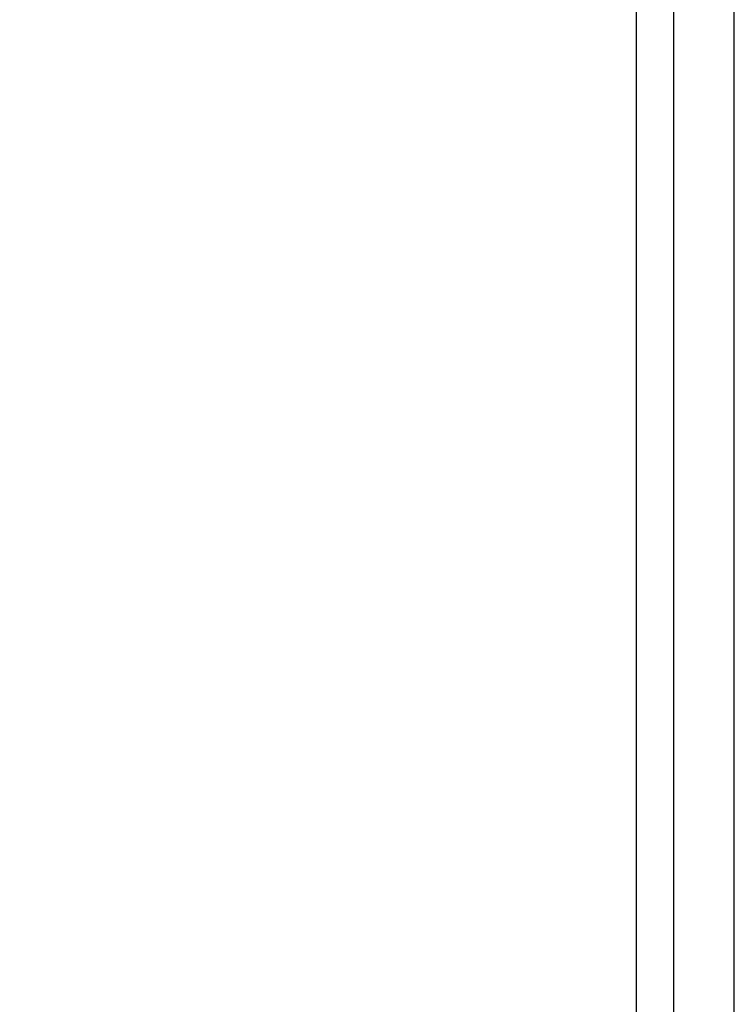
# Model space of a CAD drawing. Header units: millimetres. Extents: x 1638 to 2024, y 1742 to 2044.
# Tile 9 of 22: x 1791 to 1815, y 1898 to 1930. Entities that reach past the tile are written whole.
import ezdxf

# ---------------------------------------------------------------- set-up
doc = ezdxf.new("R2010")
doc.units = ezdxf.units.MM
doc.header["$LTSCALE"] = 0.3
doc.layers.add('00_COMPONENTS', color=7, linetype='Continuous')
doc.layers.add('51__DRAFT_DIMS', color=7, linetype='Continuous')
doc.styles.add('尺寸值样式', font='兰亭黑 GBK.TTF')
doc.dimstyles.new('1直线标注', dxfattribs={"dimtxt": 3, "dimasz": 3, "dimexe": 2.5, "dimexo": 0, "dimtad": 1, "dimlfac": 2, "dimdsep": 46, "dimtxsty": '尺寸值样式', "dimblk": '_FILLED', "dimcen": 0, "dimclrd": 8, "dimclre": 8, "dimclrt": 7, "dimadec": 0, "dimazin": 0, "dimtp": 0.001, "dimtm": 0.001, "dimtfac": 1, "dimtmove": 0, "dimatfit": 0, "dimldrblk": '_FILLED', "dimfxl": 1, "dimtolj": 1, "dimlwd": 15, "dimlwe": 15, "dimarcsym": 0})

# ---------------------------------------------------------------- blocks, each defined once
blk = doc.blocks.new('_FILLED')
at = {"color": 0, "linetype": 'ByBlock'}
blk.add_solid([(0, 0), (-1, 0.167), (-1, -0.167)], dxfattribs=at)
blk = doc.blocks.new('*D2067')
at = {"layer": '51__DRAFT_DIMS', "color": 8, "lineweight": 15}
for p, q in [((1767.488, 1902.458), (1767.488, 2028.054)), ((1814.738, 2001.78), (1814.738, 2028.054)), ((1770.488, 2025.554), (1811.738, 2025.554))]:
    blk.add_line(p, q, dxfattribs=at)
at = {"layer": 'Defpoints', "color": 0}
for p in [(1814.738, 2025.554), (1814.738, 2001.78), (1767.488, 1902.458)]:
    blk.add_point(p, dxfattribs=at)
at = {"layer": '51__DRAFT_DIMS', "color": 8, "linetype": 'ByBlock', "lineweight": 15, "xscale": 3, "yscale": 3, "zscale": 3, "rotation": 180}
blk.add_blockref('_FILLED', (1767.488, 2025.554), dxfattribs=at)
at = {"layer": '51__DRAFT_DIMS', "color": 8, "linetype": 'ByBlock', "lineweight": 15, "xscale": 3, "yscale": 3, "zscale": 3}
blk.add_blockref('_FILLED', (1814.738, 2025.554), dxfattribs=at)
at = {"layer": '51__DRAFT_DIMS', "color": 7, "insert": (1791.034, 2029.43), "char_height": 3, "attachment_point": 2, "style": '尺寸值样式'}
blk.add_mtext('\\A1;94.5', dxfattribs=at)

msp = doc.modelspace()

# ---------------------------------------------------------------- linework, layer by layer
at = {"layer": '00_COMPONENTS'}
for p, q in [((1814.73844, 1774.00455), (1814.73844, 2006.30455)), ((1811.48844, 2004.65455), (1811.48844, 1775.65455)), ((1812.73844, 1775.65455), (1812.73844, 2004.65455))]:
    msp.add_line(p, q, dxfattribs=at)

# ---------------------------------------------------------------- dimensions: what is measured, and where the dimension line sits
at = {"layer": '51__DRAFT_DIMS'}
dim = msp.add_linear_dim(base=(1814.73844, 2025.55351), p1=(1767.48844, 1902.45767), p2=(1814.73844, 2001.78025), dimstyle='1直线标注', dxfattribs=at)
dim.commit()
dim.dimension.update_dxf_attribs({"geometry": '*D2067', "text_midpoint": (1791.03434, 2025.55351), "dimtype": 160})

doc.saveas('drawing.dxf')
